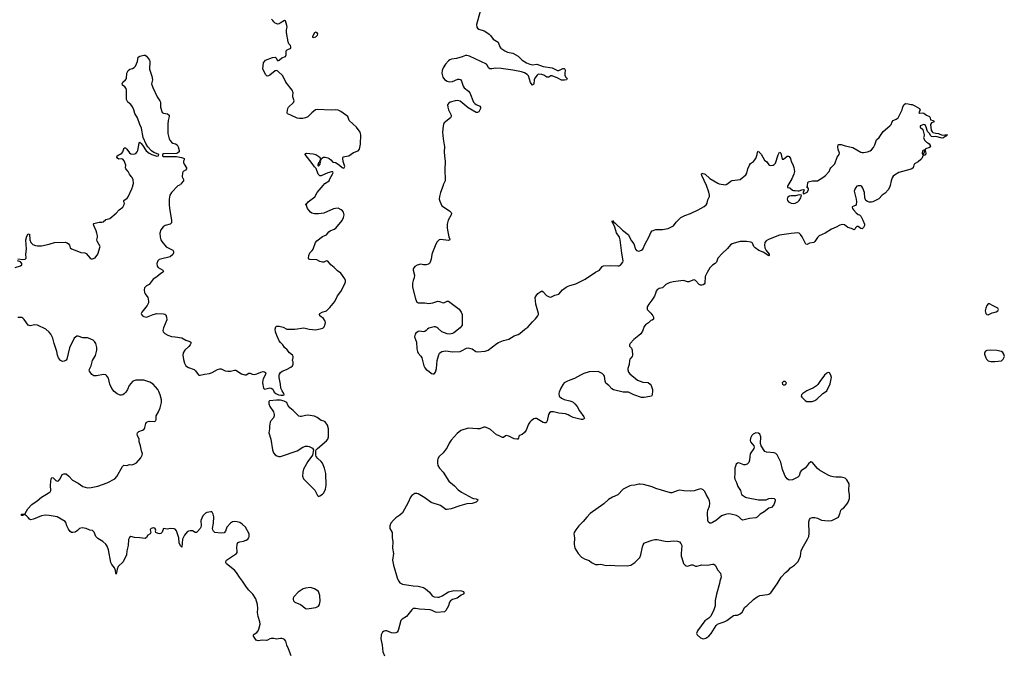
# Model space of a CAD drawing. Header units: inches. Extents: x 2005975 to 2217453, y 644152 to 846769.
# Tile 92 of 162: x 2131620 to 2146615, y 732868 to 742526. Entities that reach past the tile are written whole.
import ezdxf

# ---------------------------------------------------------------- set-up
doc = ezdxf.new("R2010")
doc.units = ezdxf.units.IN
doc.header["$MEASUREMENT"] = 0
for name, color, linetype in [('C1733', 7, 'Continuous'), ('C1734', 7, 'Continuous'), ('C1743', 7, 'Continuous'), ('C1744', 7, 'Continuous')]:
    doc.layers.add(name, color=color, linetype=linetype)

msp = doc.modelspace()

# ---------------------------------------------------------------- linework, layer by layer
at = {"layer": 'C1733', "color": 6, "elevation": 200}
for points in [[(2131590, 738882), (2131669, 738869), (2131702, 738878), (2131719, 738890), (2131713, 738950), (2131721, 739030), (2131712, 739168), (2131730, 739227), (2131750, 739263), (2131770, 739258), (2131776, 739170), (2131788, 739128), (2131820, 739100), (2131863, 739083), (2131890, 739077), (2131950, 739078), (2132070, 739102), (2132150, 739129), (2132310, 739133), (2132343, 739123), (2132364, 739110), (2132378, 739090), (2132386, 739050), (2132410, 739033), (2132490, 739005), (2132550, 738977), (2132610, 738972), (2132630, 738964), (2132691, 738891), (2132710, 738880), (2132730, 738879), (2132770, 738898), (2132811, 738950), (2132843, 739070), (2132801, 739150), (2132797, 739170), (2132807, 739210), (2132807, 739230), (2132793, 739270), (2132786, 739310), (2132747, 739390), (2132746, 739414), (2132750, 739419), (2132830, 739440), (2132870, 739440), (2132890, 739445), (2132930, 739478), (2132990, 739495), (2133090, 739576), (2133134, 739626), (2133190, 739670), (2133212, 739710), (2133214, 739730), (2133207, 739750), (2133207, 739770), (2133257, 739803), (2133274, 739826), (2133330, 739947), (2133343, 739990), (2133345, 740000)], [(2134043, 740000), (2134030, 739992), (2133930, 739892), (2133905, 739850), (2133896, 739790), (2133896, 739710), (2133900, 739650), (2133932, 739470), (2133930, 739430), (2133910, 739410), (2133833, 739387), (2133807, 739370), (2133770, 739322), (2133754, 739270), (2133757, 739210), (2133770, 739170), (2133785, 739145), (2133850, 739066), (2133870, 739052), (2133923, 739030), (2133950, 739011), (2133964, 738990), (2133963, 738970), (2133950, 738947), (2133910, 738910), (2133764, 738876), (2133746, 738870), (2133723, 738850), (2133709, 738810), (2133714, 738770), (2133729, 738749), (2133800, 738710), (2133808, 738690), (2133793, 738670), (2133770, 738658), (2133710, 738607), (2133654, 738570), (2133590, 738492), (2133549, 738471), (2133520, 738440), (2133514, 738406), (2133520, 738370), (2133530, 738346), (2133569, 738290), (2133577, 738270), (2133583, 738230), (2133580, 738210), (2133560, 738170), (2133478, 738070), (2133470, 738050), (2133475, 738030), (2133490, 738012), (2133510, 738000), (2133550, 737993), (2133650, 738031), (2133710, 738045), (2133810, 738043), (2133830, 738038), (2133845, 738025), (2133858, 737990), (2133860, 737950), (2133808, 737828), (2133801, 737790), (2133806, 737770), (2133830, 737742), (2133875, 737715), (2133930, 737697), (2133990, 737694), (2134090, 737675), (2134150, 737643), (2134210, 737623), (2134226, 737610), (2134224, 737590), (2134215, 737570), (2134195, 737545), (2134135, 737490), (2134109, 737450), (2134102, 737410), (2134115, 737345), (2134129, 737289), (2134150, 737250), (2134190, 737223), (2134275, 737195), (2134296, 737176), (2134337, 737117), (2134350, 737109), (2134370, 737110), (2134436, 737124), (2134510, 737132), (2134550, 737148), (2134630, 737194), (2134670, 737206), (2134690, 737204), (2134750, 737173), (2134787, 737167), (2134830, 737170), (2134890, 737185), (2134910, 737183), (2134999, 737130), (2135050, 737113), (2135070, 737115), (2135110, 737137), (2135118, 737138), (2135130, 737138), (2135162, 737122), (2135190, 737117), (2135230, 737126), (2135290, 737154), (2135330, 737162), (2135350, 737160), (2135365, 737150), (2135370, 737130), (2135330, 737052), (2135324, 737030), (2135318, 736990), (2135331, 736910), (2135350, 736895), (2135430, 736916), (2135450, 736911), (2135475, 736895), (2135494, 736850), (2135519, 736830), (2135562, 736810), (2135596, 736804), (2135630, 736805), (2135647, 736810), (2135644, 736830), (2135615, 736870), (2135596, 736910), (2135591, 736969), (2135571, 737070), (2135571, 737109), (2135576, 737124), (2135591, 737149), (2135616, 737170), (2135684, 737196), (2135750, 737227), (2135774, 737250), (2135786, 737274), (2135784, 737310), (2135776, 737330), (2135784, 737376), (2135783, 737390), (2135772, 737410), (2135729, 737449), (2135695, 737495), (2135654, 737530), (2135627, 737570), (2135590, 737606), (2135572, 737632), (2135537, 737710), (2135516, 737770), (2135509, 737811), (2135518, 737842), (2135530, 737852), (2135570, 737853), (2135630, 737837), (2135690, 737809), (2135710, 737807), (2135810, 737809), (2135949, 737829), (2136027, 737807), (2136130, 737801), (2136235, 737825), (2136248, 737832), (2136256, 737844), (2136273, 737887), (2136276, 737910), (2136273, 737930), (2136246, 737970), (2136193, 738013), (2136184, 738030), (2136192, 738048), (2136228, 738070), (2136290, 738090), (2136313, 738107), (2136343, 738137), (2136420, 738230), (2136461, 738319), (2136510, 738382), (2136570, 738498), (2136580, 738530), (2136580, 738550), (2136570, 738578), (2136510, 738663), (2136459, 738699), (2136407, 738750), (2136356, 738790), (2136310, 738847), (2136290, 738849), (2136250, 738832), (2136230, 738828), (2136190, 738838), (2136144, 738864), (2136031, 738871), (2136019, 738890), (2136024, 738930), (2136039, 738970), (2136076, 739010), (2136088, 739030), (2136127, 739130), (2136144, 739156), (2136230, 739223), (2136290, 739246), (2136330, 739290), (2136350, 739306), (2136408, 739332), (2136433, 739350), (2136530, 739464), (2136553, 739510), (2136563, 739550), (2136551, 739590), (2136538, 739610), (2136515, 739630), (2136470, 739651), (2136430, 739650), (2136399, 739641), (2136250, 739577), (2136170, 739565), (2136110, 739568), (2136070, 739578), (2136050, 739592), (2136002, 739650), (2135987, 739693), (2135987, 739707), (2135966, 739710), (2135990, 739712), (2136013, 739750), (2136113, 739827), (2136150, 739890), (2136240, 740000)], [(2138067, 740000), (2138028, 739892), (2138013, 739830), (2138010, 739790), (2138018, 739758), (2138050, 739690), (2138167, 739610), (2138190, 739587), (2138194, 739570), (2138191, 739550), (2138144, 739470), (2138130, 739410), (2138131, 739350), (2138138, 739290), (2138156, 739216), (2138167, 739190), (2138168, 739172), (2138150, 739162), (2138030, 739174), (2138010, 739170), (2137998, 739162), (2137978, 739142), (2137955, 739105), (2137904, 738976), (2137895, 738945), (2137885, 738875), (2137872, 738828), (2137862, 738810), (2137843, 738797), (2137810, 738790), (2137770, 738790), (2137730, 738798), (2137674, 738786), (2137635, 738765), (2137613, 738730), (2137613, 738710), (2137633, 738630), (2137626, 738590), (2137611, 738550), (2137602, 738510), (2137604, 738450), (2137646, 738270), (2137670, 738222), (2137690, 738211), (2137790, 738209), (2137850, 738202), (2137910, 738211), (2137990, 738235), (2138012, 738232), (2138070, 738210), (2138090, 738215), (2138130, 738237), (2138150, 738233), (2138314, 738114), (2138343, 738070), (2138358, 738030), (2138359, 737870), (2138329, 737830), (2138230, 737754), (2138210, 737745), (2138170, 737730), (2138130, 737736), (2138049, 737769), (2137990, 737822), (2137970, 737835), (2137950, 737842), (2137930, 737843), (2137850, 737822), (2137830, 737810), (2137810, 737786), (2137789, 737771), (2137770, 737768), (2137710, 737776), (2137687, 737773), (2137655, 737750), (2137641, 737730), (2137631, 737690), (2137662, 737610), (2137667, 737510), (2137678, 737470), (2137690, 737445), (2137730, 737395), (2137743, 737370), (2137776, 737250), (2137790, 737221), (2137810, 737195), (2137850, 737171), (2137893, 737133), (2137910, 737126), (2137930, 737130), (2137950, 737151), (2137968, 737210), (2137976, 737330), (2137996, 737404), (2138015, 737445), (2138050, 737468), (2138110, 737477), (2138210, 737461), (2138330, 737470), (2138350, 737476), (2138422, 737518), (2138450, 737525), (2138508, 737510), (2138568, 737468), (2138590, 737461), (2138710, 737473), (2138755, 737490), (2138885, 737590), (2138910, 737604), (2138990, 737635), (2139070, 737658), (2139150, 737706), (2139210, 737727), (2139236, 737744), (2139312, 737810), (2139359, 737841), (2139430, 737923), (2139475, 737965), (2139511, 738010), (2139519, 738030), (2139522, 738050), (2139481, 738190), (2139472, 738290), (2139483, 738317), (2139510, 738350), (2139569, 738391), (2139590, 738379), (2139641, 738321), (2139681, 738301), (2139710, 738298), (2139770, 738327), (2139830, 738341), (2139886, 738410), (2139943, 738450), (2139975, 738465), (2140000, 738472)], [(2131550, 738750), (2131630, 738774), (2131651, 738789), (2131653, 738810), (2131634, 738834), (2131588, 738848)], [(2135752, 732830), (2135714, 732934), (2135686, 732990), (2135671, 733051), (2135650, 733080), (2135630, 733091), (2135610, 733095), (2135590, 733096), (2135530, 733084), (2135490, 733093), (2135450, 733096), (2135430, 733091), (2135393, 733067), (2135377, 733063), (2135310, 733070), (2135250, 733059), (2135223, 733070), (2135182, 733130), (2135182, 733150), (2135190, 733160), (2135230, 733187), (2135253, 733210), (2135264, 733236), (2135281, 733310), (2135278, 733350), (2135250, 733430), (2135242, 733490), (2135245, 733550), (2135239, 733610), (2135216, 733696), (2135172, 733770), (2135111, 733830), (2135074, 733874), (2135011, 733970), (2134965, 734030), (2134922, 734102), (2134893, 734133), (2134770, 734230), (2134758, 734250), (2134758, 734270), (2134770, 734290), (2134919, 734390), (2134930, 734406), (2134932, 734430), (2134926, 734470), (2134932, 734530), (2134944, 734556), (2134971, 734569), (2135030, 734579), (2135069, 734591), (2135095, 734610), (2135110, 734630), (2135116, 734650), (2135113, 734690), (2135058, 734790), (2135010, 734839), (2134970, 734860), (2134930, 734874), (2134890, 734876), (2134859, 734870), (2134828, 734852), (2134776, 734790), (2134752, 734728), (2134734, 734706), (2134690, 734698), (2134590, 734712), (2134570, 734730), (2134560, 734750), (2134558, 734770), (2134570, 734850), (2134574, 734950), (2134568, 734988), (2134550, 735021), (2134544, 735024), (2134530, 735027), (2134470, 735012), (2134450, 735003), (2134435, 734990), (2134410, 734961), (2134392, 734930), (2134378, 734890), (2134382, 734810), (2134377, 734790), (2134368, 734770), (2134330, 734724), (2134310, 734709), (2134291, 734709), (2134250, 734734), (2134215, 734735), (2134190, 734729), (2134170, 734718), (2134129, 734670), (2134097, 734610), (2134090, 734488), (2134070, 734508), (2134047, 734550), (2134044, 734630), (2134010, 734737), (2133990, 734759), (2133970, 734767), (2133911, 734769), (2133870, 734761), (2133812, 734768), (2133790, 734715), (2133770, 734695), (2133750, 734689), (2133730, 734693), (2133695, 734710), (2133689, 734730), (2133693, 734747), (2133690, 734758), (2133676, 734776), (2133650, 734779), (2133622, 734770), (2133610, 734758), (2133605, 734750), (2133618, 734710), (2133605, 734690), (2133573, 734667), (2133550, 734635), (2133530, 734619), (2133449, 734629), (2133370, 734633), (2133310, 734647), (2133290, 734635), (2133275, 734605), (2133274, 734510), (2133251, 734430), (2133245, 734370), (2133197, 734263), (2133121, 734190), (2133102, 734150), (2133090, 734075), (2133084, 734090), (2133079, 734130), (2133062, 734170), (2133022, 734222), (2133006, 734250), (2132970, 734444), (2132950, 734502), (2132930, 734530), (2132887, 734570), (2132861, 734590), (2132810, 734616), (2132792, 734632), (2132777, 734650), (2132754, 734714), (2132730, 734741), (2132690, 734745), (2132630, 734771), (2132570, 734781), (2132530, 734768), (2132499, 734741), (2132463, 734717), (2132428, 734708), (2132410, 734712), (2132387, 734727), (2132361, 734761), (2132336, 734810), (2132321, 734861), (2132310, 734879), (2132190, 734949), (2132070, 734970), (2132007, 734973), (2131950, 734961), (2131830, 734911), (2131785, 734905), (2131771, 734911), (2131750, 734938), (2131721, 734961), (2131710, 734975), (2131698, 734978), (2131690, 734986), (2131678, 734982), (2131674, 734970), (2131646, 734970), (2131646, 734990), (2131690, 734991), (2131701, 734999), (2131742, 735070), (2131803, 735137), (2131888, 735192), (2131954, 735250), (2132053, 735307), (2132084, 735330), (2132094, 735350), (2132088, 735428), (2132094, 735486), (2132101, 735530), (2132110, 735547), (2132130, 735545), (2132170, 735503), (2132190, 735494), (2132210, 735499), (2132236, 735530), (2132268, 735592), (2132290, 735605), (2132314, 735606), (2132330, 735602), (2132370, 735570), (2132426, 735506), (2132510, 735462), (2132582, 735410), (2132652, 735390), (2132710, 735393), (2132810, 735416), (2132950, 735469), (2133070, 735528), (2133097, 735563), (2133183, 735717), (2133204, 735736), (2133250, 735730), (2133290, 735746), (2133330, 735742), (2133358, 735750), (2133397, 735770), (2133464, 735850), (2133485, 735890), (2133489, 735910), (2133473, 735953), (2133459, 736030), (2133439, 736090), (2133437, 736130), (2133413, 736190), (2133409, 736210), (2133413, 736230), (2133434, 736250), (2133491, 736269), (2133515, 736285), (2133527, 736310), (2133542, 736370), (2133550, 736387), (2133562, 736398), (2133590, 736408), (2133670, 736399), (2133692, 736410), (2133698, 736430), (2133699, 736490), (2133732, 736548), (2133758, 736610), (2133779, 736690), (2133779, 736730), (2133761, 736810), (2133741, 736861), (2133724, 736890), (2133690, 736932), (2133650, 736970), (2133601, 737001), (2133511, 737031), (2133490, 737033), (2133390, 737031), (2133358, 737022), (2133336, 737010), (2133286, 736950), (2133260, 736890), (2133236, 736850), (2133210, 736822), (2133190, 736810), (2133170, 736804), (2133150, 736805), (2133105, 736825), (2133058, 736858), (2133023, 736903), (2132992, 736970), (2132970, 737063), (2132943, 737103), (2132930, 737113), (2132898, 737118), (2132790, 737097), (2132750, 737096), (2132719, 737119), (2132682, 737170), (2132679, 737190), (2132706, 737250), (2132731, 737329), (2132774, 737406), (2132797, 737490), (2132795, 737530), (2132777, 737590), (2132760, 737620), (2132740, 737640), (2132670, 737672), (2132650, 737677), (2132579, 737679), (2132510, 737703), (2132490, 737700), (2132470, 737687), (2132450, 737669), (2132376, 737524), (2132339, 737350), (2132326, 737334), (2132299, 737321), (2132270, 737316), (2132259, 737319), (2132241, 737330), (2132209, 737370), (2132197, 737410), (2132187, 737470), (2132143, 737590), (2132124, 737670), (2132095, 737730), (2132070, 737764), (2132018, 737810), (2131890, 737871), (2131850, 737875), (2131781, 737861), (2131750, 737870), (2131690, 737956), (2131670, 737975), (2131650, 737984), (2131590, 737986)], [(2140000, 737030), (2139950, 737012), (2139914, 736990), (2139896, 736970), (2139862, 736910), (2139834, 736850), (2139829, 736830), (2139837, 736790), (2139870, 736755), (2139910, 736737), (2140000, 736715)], [(2140000, 736487), (2139970, 736503), (2139930, 736516), (2139830, 736527), (2139750, 736549), (2139710, 736549), (2139686, 736534), (2139673, 736510), (2139655, 736410), (2139637, 736383), (2139630, 736379), (2139610, 736379), (2139590, 736387), (2139490, 736446), (2139470, 736448), (2139450, 736440), (2139408, 736412), (2139388, 736392), (2139370, 736362), (2139331, 736269), (2139306, 736234), (2139270, 736205), (2139230, 736190), (2139222, 736178), (2139215, 736145), (2139206, 736134), (2139190, 736131), (2139150, 736137), (2139070, 736177), (2139033, 736187), (2139018, 736182), (2138990, 736159), (2138970, 736157), (2138910, 736190), (2138880, 736200), (2138790, 736278), (2138750, 736301), (2138710, 736316), (2138690, 736314), (2138629, 736291), (2138590, 736290), (2138450, 736298), (2138338, 736262), (2138281, 736219), (2138190, 736116), (2138160, 736070), (2138130, 736006), (2138070, 735925), (2138010, 735868), (2137990, 735832), (2137984, 735810), (2137983, 735770), (2137988, 735730), (2138012, 735690), (2138069, 735629), (2138157, 735490), (2138240, 735420), (2138298, 735358), (2138350, 735322), (2138514, 735234), (2138530, 735226), (2138570, 735223), (2138590, 735215), (2138598, 735210), (2138594, 735190), (2138570, 735172), (2138511, 735150), (2138430, 735146), (2138322, 735118), (2138189, 735071), (2138130, 735059), (2138110, 735061), (2138030, 735121), (2137888, 735168), (2137790, 735238), (2137690, 735301), (2137670, 735306), (2137636, 735304), (2137590, 735275), (2137572, 735250), (2137535, 735165), (2137449, 735011), (2137408, 734972), (2137348, 734932), (2137310, 734896), (2137273, 734850), (2137255, 734810), (2137257, 734770), (2137291, 734710), (2137292, 734630), (2137300, 734570), (2137296, 734470), (2137310, 734390), (2137299, 734290), (2137310, 734211), (2137370, 734018), (2137390, 733974), (2137410, 733944), (2137450, 733924), (2137610, 733896), (2137690, 733889), (2137770, 733871), (2137801, 733850), (2137859, 733799), (2137903, 733743), (2137930, 733728), (2137990, 733723), (2138010, 733726), (2138054, 733746), (2138150, 733803), (2138230, 733825), (2138350, 733818), (2138371, 733810), (2138391, 733790), (2138374, 733770), (2138344, 733756), (2138282, 733710), (2138210, 733686), (2138182, 733670), (2138167, 733650), (2138152, 733590), (2138110, 733520), (2138090, 733501), (2137970, 733489), (2137950, 733493), (2137899, 733519), (2137869, 733529), (2137710, 733542), (2137647, 733553), (2137610, 733549), (2137590, 733532), (2137511, 733429), (2137447, 733390), (2137426, 733370), (2137385, 733215), (2137370, 733190), (2137350, 733179), (2137310, 733177), (2137282, 733182), (2137210, 733210), (2137190, 733212), (2137170, 733208), (2137143, 733190), (2137126, 733150), (2137120, 733090), (2137141, 732990), (2137149, 732890), (2137174, 732830)]]:
    msp.add_lwpolyline(points, dxfattribs=at)
for points in [[(2135530, 736728), (2135425, 736715), (2135416, 736704), (2135414, 736670), (2135430, 736630), (2135484, 736550), (2135496, 736510), (2135496, 736490), (2135483, 736457), (2135442, 736410), (2135433, 736390), (2135424, 736330), (2135424, 736290), (2135413, 736230), (2135442, 736130), (2135469, 735970), (2135486, 735926), (2135510, 735895), (2135537, 735877), (2135567, 735867), (2135590, 735867), (2135846, 735954), (2135930, 736008), (2135970, 736024), (2136006, 736026), (2136030, 736021), (2136077, 735997), (2136092, 735970), (2136081, 735890), (2136008, 735792), (2135944, 735676), (2135930, 735630), (2135929, 735570), (2135943, 735530), (2135958, 735510), (2136113, 735353), (2136153, 735273), (2136170, 735259), (2136190, 735267), (2136230, 735295), (2136250, 735315), (2136275, 735370), (2136285, 735430), (2136280, 735610), (2136262, 735690), (2136230, 735764), (2136210, 735792), (2136159, 735839), (2136133, 735870), (2136128, 735890), (2136128, 735950), (2136135, 735970), (2136154, 735990), (2136290, 736108), (2136310, 736131), (2136321, 736170), (2136321, 736290), (2136305, 736345), (2136270, 736396), (2136250, 736406), (2136210, 736415), (2136150, 736462), (2136110, 736481), (2136010, 736497), (2135970, 736494), (2135910, 736477), (2135890, 736476), (2135870, 736483), (2135786, 736570), (2135732, 736612), (2135704, 736650), (2135690, 736690), (2135646, 736710), (2135590, 736725)], [(2136050, 733872), (2135970, 733862), (2135938, 733850), (2135890, 733822), (2135861, 733799), (2135794, 733730), (2135785, 733710), (2135782, 733690), (2135789, 733669), (2135810, 733650), (2135898, 733610), (2135930, 733589), (2135971, 733551), (2135990, 733544), (2136030, 733549), (2136130, 733567), (2136170, 733587), (2136188, 733612), (2136197, 733663), (2136189, 733750), (2136169, 733809), (2136150, 733827), (2136110, 733850)]]:
    msp.add_lwpolyline(points, close=True, dxfattribs=at)
at = {"layer": 'C1734', "color": 6, "elevation": 200}
for points in [[(2138634, 742650), (2138577, 742450), (2138581, 742410), (2138590, 742394), (2138610, 742381), (2138694, 742354), (2138733, 742333), (2138770, 742305), (2138790, 742285), (2138830, 742230), (2138904, 742184), (2138913, 742170), (2138930, 742110), (2138949, 742090), (2139006, 742050), (2139050, 742031), (2139130, 742016), (2139211, 741971), (2139270, 741907), (2139340, 741870), (2139391, 741849), (2139430, 741840), (2139493, 741847), (2139594, 741814), (2139730, 741792), (2139810, 741753), (2139830, 741753), (2139890, 741782), (2139910, 741784), (2139924, 741770), (2139928, 741750), (2139920, 741710), (2139922, 741682), (2139934, 741654), (2139955, 741630), (2139948, 741610), (2139916, 741604), (2139870, 741603), (2139815, 741635), (2139730, 741670), (2139710, 741669), (2139678, 741650), (2139650, 741648), (2139602, 741682), (2139570, 741691), (2139526, 741694), (2139510, 741690), (2139499, 741681), (2139464, 741636), (2139453, 741610), (2139448, 741550), (2139443, 741537), (2139430, 741528), (2139410, 741551), (2139401, 741570), (2139367, 741670), (2139349, 741690), (2139310, 741715), (2139264, 741730), (2139130, 741755), (2138950, 741782), (2138870, 741788), (2138810, 741779), (2138779, 741779), (2138761, 741790), (2138744, 741830), (2138727, 741850), (2138470, 741971), (2138430, 741982), (2138410, 741980), (2138360, 741960), (2138270, 741934), (2138196, 741924), (2138170, 741915), (2138150, 741901), (2138103, 741850), (2138068, 741790), (2138054, 741750), (2138051, 741710), (2138065, 741650), (2138090, 741613), (2138129, 741589), (2138170, 741577), (2138210, 741583), (2138290, 741617), (2138310, 741619), (2138332, 741612), (2138349, 741589), (2138371, 741510), (2138390, 741487), (2138454, 741434), (2138473, 741410), (2138531, 741271), (2138550, 741249), (2138570, 741233), (2138625, 741210), (2138638, 741190), (2138639, 741170), (2138610, 741123), (2138590, 741110), (2138570, 741111), (2138450, 741184), (2138330, 741283), (2138294, 741294), (2138250, 741290), (2138176, 741270), (2138148, 741250), (2138137, 741230), (2138138, 741190), (2138148, 741150), (2138192, 741068), (2138190, 741050), (2138178, 741030), (2138086, 740954), (2138073, 740930), (2138068, 740910), (2138061, 740810), (2138069, 740710), (2138091, 740590), (2138083, 740510), (2138087, 740447), (2138099, 740370), (2138093, 740230), (2138101, 740090), (2138098, 740070), (2138070, 740010), (2138067, 740000)], [(2136240, 740000), (2136265, 740030), (2136332, 740068), (2136342, 740098), (2136385, 740170), (2136394, 740194), (2136388, 740208), (2136370, 740209), (2136310, 740190), (2136210, 740144), (2136190, 740144), (2136165, 740170), (2136136, 740256), (2136110, 740283), (2136076, 740336), (2135967, 740470), (2135974, 740486), (2135990, 740492), (2136090, 740482), (2136110, 740476), (2136128, 740470), (2136191, 740430), (2136202, 740402), (2136210, 740394), (2136223, 740417), (2136248, 740430), (2136270, 740430), (2136310, 740419), (2136332, 740410), (2136360, 740390), (2136390, 740354), (2136430, 740348), (2136455, 740335), (2136490, 740310), (2136530, 740271), (2136550, 740263), (2136562, 740270), (2136569, 740290), (2136546, 740366), (2136542, 740410), (2136546, 740434), (2136570, 740443), (2136631, 740449), (2136701, 740499), (2136774, 740526), (2136795, 740550), (2136810, 740630), (2136814, 740770), (2136811, 740790), (2136803, 740810), (2136747, 740890), (2136635, 740990), (2136616, 741050), (2136510, 741126), (2136470, 741145), (2136429, 741151), (2136370, 741148), (2136150, 741157), (2136127, 741150), (2136070, 741108), (2136010, 741045), (2135972, 741028), (2135930, 741020), (2135879, 741019), (2135845, 741025), (2135750, 741071), (2135699, 741090), (2135695, 741110), (2135704, 741170), (2135711, 741190), (2135790, 741262), (2135802, 741290), (2135781, 741350), (2135777, 741370), (2135784, 741410), (2135770, 741450), (2135673, 741573), (2135625, 741670), (2135550, 741743), (2135530, 741752), (2135510, 741744), (2135430, 741680), (2135410, 741668), (2135390, 741667), (2135370, 741686), (2135332, 741750), (2135324, 741776), (2135335, 741870), (2135364, 741910), (2135470, 741950), (2135510, 741955), (2135524, 741944), (2135540, 741910), (2135550, 741899), (2135570, 741910), (2135610, 741945), (2135670, 741967), (2135679, 741990), (2135679, 742050), (2135694, 742066), (2135747, 742090), (2135751, 742111), (2135743, 742130), (2135718, 742158), (2135707, 742187), (2135682, 742330), (2135683, 742370), (2135691, 742410), (2135690, 742438), (2135670, 742509), (2135650, 742512), (2135589, 742471), (2135570, 742462), (2135550, 742460), (2135510, 742474), (2135491, 742491), (2135475, 742515), (2135452, 742532)], [(2133345, 740000), (2133351, 740031), (2133350, 740090), (2133330, 740127), (2133317, 740137), (2133292, 740170), (2133273, 740213), (2133238, 740250), (2133231, 740270), (2133237, 740310), (2133210, 740373), (2133190, 740401), (2133170, 740405), (2133130, 740402), (2133110, 740413), (2133101, 740430), (2133104, 740450), (2133130, 740468), (2133150, 740474), (2133177, 740490), (2133192, 740510), (2133210, 740571), (2133230, 740571), (2133250, 740550), (2133290, 740495), (2133310, 740479), (2133350, 740475), (2133390, 740488), (2133410, 740511), (2133418, 740530), (2133437, 740643), (2133450, 740657), (2133470, 740640), (2133490, 740614), (2133547, 740527), (2133590, 740490), (2133630, 740470), (2133710, 740447), (2133736, 740450), (2133741, 740470), (2133730, 740478), (2133661, 740501), (2133625, 740525), (2133570, 740590), (2133547, 740627), (2133502, 740730), (2133473, 740870), (2133448, 740930), (2133416, 741030), (2133374, 741094), (2133358, 741150), (2133336, 741196), (2133311, 741231), (2133267, 741270), (2133247, 741307), (2133244, 741450), (2133239, 741479), (2133222, 741502), (2133187, 741530), (2133180, 741550), (2133190, 741575), (2133230, 741610), (2133244, 741630), (2133252, 741710), (2133270, 741750), (2133298, 741770), (2133337, 741783), (2133362, 741798), (2133382, 741818), (2133413, 741887), (2133426, 741954), (2133449, 741971), (2133510, 741987), (2133530, 741985), (2133553, 741970), (2133597, 741910), (2133603, 741890), (2133599, 741770), (2133630, 741667), (2133640, 741610), (2133625, 741550), (2133645, 741490), (2133715, 741350), (2133755, 741290), (2133763, 741270), (2133764, 741190), (2133785, 741125), (2133792, 741112), (2133810, 741099), (2133871, 741090), (2133897, 741070), (2133896, 741050), (2133880, 740990), (2133874, 740934), (2133878, 740890), (2133878, 740790), (2133896, 740710), (2133907, 740687), (2133930, 740658), (2133950, 740646), (2133994, 740634), (2134018, 740618), (2134035, 740590), (2134046, 740530), (2134047, 740510), (2134030, 740495), (2134012, 740488), (2133810, 740480), (2133793, 740470), (2133793, 740450), (2133810, 740440), (2134010, 740439), (2134085, 740425), (2134115, 740415), (2134123, 740410), (2134124, 740390), (2134114, 740370), (2134113, 740350), (2134123, 740323), (2134162, 740270), (2134162, 740250), (2134147, 740233), (2134107, 740213), (2134097, 740190), (2134092, 740130), (2134112, 740090), (2134114, 740070), (2134079, 740030), (2134070, 740009), (2134050, 740005), (2134043, 740000)]]:
    msp.add_lwpolyline(points, dxfattribs=at)
for points in [[(2136130, 742336), (2136110, 742327), (2136078, 742270), (2136080, 742260), (2136090, 742253), (2136130, 742266), (2136156, 742290), (2136158, 742310), (2136150, 742325)], [(2136190, 740386), (2136183, 740357), (2136170, 740342), (2136159, 740310), (2136161, 740301), (2136170, 740291), (2136190, 740318), (2136206, 740370), (2136202, 740382)]]:
    msp.add_lwpolyline(points, close=True, dxfattribs=at)
at = {"layer": 'C1743', "color": 6, "elevation": 200}
for points in [[(2144874, 740000), (2144867, 739970), (2144847, 739930), (2144798, 739882), (2144755, 739850), (2144703, 739797), (2144610, 739750), (2144590, 739743), (2144555, 739745), (2144530, 739754), (2144508, 739770), (2144491, 739810), (2144487, 739890), (2144460, 739960), (2144444, 739984), (2144430, 739993), (2144390, 739994), (2144370, 739986), (2144352, 739970), (2144337, 739943), (2144330, 739910), (2144358, 739790), (2144362, 739750), (2144359, 739710), (2144346, 739694), (2144310, 739679), (2144299, 739670), (2144305, 739650), (2144318, 739630), (2144360, 739580), (2144390, 739558), (2144410, 739551), (2144430, 739531), (2144462, 739470), (2144485, 739410), (2144487, 739390), (2144470, 739358), (2144450, 739338), (2144430, 739342), (2144390, 739373), (2144370, 739374), (2144350, 739355), (2144343, 739337), (2144330, 739324), (2144285, 739345), (2144230, 739360), (2144179, 739399), (2144150, 739403), (2144110, 739396), (2144055, 739365), (2143985, 739335), (2143888, 739270), (2143797, 739230), (2143772, 739208), (2143730, 739144), (2143713, 739130), (2143650, 739120), (2143610, 739100), (2143590, 739103), (2143538, 739218), (2143513, 739253), (2143490, 739270), (2143470, 739275), (2143370, 739269), (2143190, 739241), (2143024, 739176), (2142987, 739153), (2142970, 739130), (2142962, 739090), (2142970, 739050), (2142987, 739007), (2143034, 738950), (2143036, 738930), (2143030, 738925), (2142940, 738980), (2142878, 739010), (2142820, 739050), (2142798, 739070), (2142779, 739119), (2142770, 739130), (2142755, 739135), (2142690, 739146), (2142590, 739144), (2142498, 739122), (2142470, 739111), (2142446, 739094), (2142401, 739039), (2142317, 738963), (2142254, 738890), (2142231, 738830), (2142211, 738810), (2142170, 738785), (2142130, 738742), (2142087, 738673), (2142059, 738610), (2142053, 738510), (2142045, 738495), (2142030, 738483), (2142010, 738477), (2141990, 738478), (2141970, 738491), (2141912, 738552), (2141890, 738560), (2141870, 738556), (2141810, 738530), (2141790, 738530), (2141728, 738548), (2141690, 738547), (2141650, 738538), (2141570, 738531), (2141510, 738516), (2141462, 738490), (2141410, 738440), (2141360, 738430), (2141326, 738410), (2141312, 738390), (2141303, 738350), (2141287, 738310), (2141247, 738250), (2141199, 738190), (2141178, 738150), (2141174, 738130), (2141178, 738110), (2141190, 738093), (2141230, 738055), (2141264, 738010), (2141272, 737990), (2141270, 737962), (2141250, 737946), (2141230, 737940), (2141197, 737903), (2141150, 737876), (2141130, 737847), (2141104, 737776), (2141080, 737740), (2141050, 737710), (2140972, 737650), (2140918, 737590), (2140909, 737570), (2140908, 737550), (2140938, 737518), (2140949, 737490), (2140952, 737410), (2140947, 737390), (2140914, 737350), (2140908, 737332), (2140901, 737270), (2140881, 737210), (2140879, 737190), (2140893, 737153), (2140910, 737130), (2141030, 737032), (2141110, 737002), (2141190, 736994), (2141222, 736970), (2141238, 736950), (2141256, 736890), (2141258, 736870), (2141250, 736810), (2141241, 736790), (2141218, 736782), (2141130, 736766), (2141090, 736768), (2140970, 736808), (2140890, 736850), (2140810, 736850), (2140664, 736884), (2140638, 736898), (2140590, 736950), (2140544, 736984), (2140534, 737014), (2140527, 737090), (2140517, 737110), (2140490, 737135), (2140430, 737164), (2140290, 737157), (2140210, 737134), (2140161, 737110), (2140070, 737055), (2140000, 737030)], [(2140000, 738472), (2140090, 738499), (2140231, 738569), (2140390, 738677), (2140450, 738710), (2140490, 738764), (2140510, 738772), (2140610, 738778), (2140730, 738774), (2140750, 738776), (2140770, 738785), (2140806, 738830), (2140812, 738850), (2140788, 738968), (2140764, 739170), (2140752, 739212), (2140710, 739276), (2140681, 739361), (2140657, 739417), (2140648, 739430), (2140643, 739457), (2140650, 739467), (2140665, 739445), (2140690, 739426), (2140799, 739319), (2140884, 739250), (2140937, 739157), (2140970, 739108), (2140997, 739030), (2141015, 739010), (2141050, 739000), (2141088, 739012), (2141112, 739030), (2141143, 739110), (2141203, 739210), (2141230, 739282), (2141252, 739308), (2141310, 739326), (2141410, 739328), (2141497, 739343), (2141575, 739385), (2141619, 739441), (2141689, 739511), (2141750, 739542), (2141836, 739570), (2141953, 739627), (2142043, 739677), (2142074, 739706), (2142090, 739730), (2142099, 739781), (2142124, 739830), (2142124, 739850), (2142115, 739895), (2142079, 739999), (2142078, 740000)], [(2143318, 740000), (2143312, 739990), (2143314, 739970), (2143350, 739961), (2143390, 739926), (2143403, 739923), (2143430, 739924), (2143470, 739915), (2143490, 739915), (2143530, 739933), (2143557, 739937), (2143565, 739930), (2143551, 739890), (2143553, 739873), (2143570, 739875), (2143610, 739897), (2143632, 739930), (2143632, 739952), (2143609, 739969), (2143617, 739983), (2143618, 740000)], [(2140000, 736715), (2140028, 736708), (2140050, 736695), (2140073, 736673), (2140109, 736630), (2140144, 736564), (2140212, 736470), (2140220, 736450), (2140205, 736435), (2140190, 736432), (2140170, 736434), (2140050, 736460), (2140000, 736487)]]:
    msp.add_lwpolyline(points, dxfattribs=at)
at = {"layer": 'C1743', "color": 6}
for points, elevation in [([(2143490, 739855), (2143437, 739843), (2143370, 739840), (2143345, 739835), (2143320, 739820), (2143313, 739810), (2143308, 739790), (2143313, 739770), (2143328, 739750), (2143370, 739730), (2143410, 739726), (2143430, 739729), (2143470, 739749), (2143491, 739770), (2143515, 739810), (2143526, 739850)], 200), ([(2146390, 738197), (2146370, 738195), (2146346, 738170), (2146332, 738130), (2146325, 738090), (2146326, 738070), (2146334, 738050), (2146350, 738034), (2146370, 738029), (2146430, 738059), (2146490, 738073), (2146514, 738086), (2146526, 738110), (2146516, 738130), (2146444, 738164)], 300), ([(2146409, 737491), (2146350, 737483), (2146329, 737471), (2146320, 737460), (2146315, 737450), (2146315, 737430), (2146332, 737370), (2146344, 737350), (2146370, 737327), (2146410, 737315), (2146470, 737315), (2146570, 737328), (2146599, 737350), (2146615, 737390), (2146609, 737430), (2146593, 737453), (2146570, 737469), (2146503, 737483)], 300), ([(2143930, 737148), (2143910, 737140), (2143875, 737110), (2143803, 737010), (2143776, 736964), (2143756, 736944), (2143708, 736912), (2143609, 736871), (2143547, 736830), (2143527, 736810), (2143519, 736790), (2143531, 736770), (2143581, 736721), (2143608, 736708), (2143625, 736705), (2143690, 736708), (2143730, 736720), (2143760, 736740), (2143850, 736827), (2143889, 736851), (2143910, 736871), (2143963, 736977), (2143980, 737050), (2143981, 737070), (2143972, 737110), (2143950, 737144)], 300), ([(2143276, 737010), (2143250, 737010), (2143233, 736990), (2143236, 736970), (2143250, 736961), (2143270, 736961), (2143289, 736970), (2143295, 736990)], 300), ([(2142830, 736228), (2142790, 736208), (2142770, 736188), (2142747, 736147), (2142744, 736110), (2142751, 736091), (2142799, 736030), (2142804, 736010), (2142798, 735990), (2142745, 735910), (2142737, 735870), (2142736, 735810), (2142724, 735776), (2142700, 735750), (2142670, 735739), (2142650, 735741), (2142570, 735770), (2142550, 735765), (2142532, 735750), (2142510, 735690), (2142510, 735610), (2142504, 735550), (2142510, 735520), (2142537, 735470), (2142558, 735410), (2142599, 735350), (2142610, 735291), (2142671, 735250), (2142690, 735242), (2142870, 735208), (2142990, 735208), (2143030, 735230), (2143070, 735235), (2143108, 735228), (2143123, 735210), (2143127, 735190), (2143105, 735130), (2143071, 735090), (2143030, 735080), (2142958, 735022), (2142895, 734990), (2142850, 734942), (2142830, 734934), (2142736, 734924), (2142630, 734900), (2142610, 734907), (2142570, 734950), (2142536, 734970), (2142450, 734990), (2142410, 734993), (2142370, 734984), (2142310, 734962), (2142230, 734899), (2142170, 734862), (2142150, 734853), (2142130, 734852), (2142110, 734867), (2142102, 734890), (2142092, 735010), (2142099, 735050), (2142126, 735110), (2142130, 735150), (2142125, 735190), (2142110, 735230), (2142073, 735290), (2142054, 735334), (2142030, 735362), (2142010, 735371), (2141990, 735373), (2141950, 735366), (2141890, 735346), (2141830, 735341), (2141735, 735345), (2141667, 735353), (2141633, 735347), (2141550, 735316), (2141530, 735314), (2141310, 735380), (2141250, 735408), (2141120, 735440), (2141070, 735446), (2141050, 735445), (2140990, 735429), (2140930, 735428), (2140910, 735421), (2140812, 735368), (2140730, 735284), (2140650, 735247), (2140589, 735210), (2140516, 735144), (2140310, 734999), (2140255, 734945), (2140202, 734878), (2140133, 734810), (2140087, 734750), (2140064, 734710), (2140060, 734690), (2140067, 734627), (2140062, 734530), (2140075, 734470), (2140123, 734390), (2140176, 734336), (2140230, 734301), (2140290, 734285), (2140330, 734252), (2140390, 734224), (2140430, 734220), (2140470, 734227), (2140550, 734205), (2140610, 734210), (2140684, 734204), (2140870, 734201), (2140928, 734212), (2140988, 734252), (2141063, 734330), (2141081, 734370), (2141103, 734490), (2141116, 734524), (2141130, 734545), (2141150, 734558), (2141250, 734591), (2141290, 734601), (2141330, 734605), (2141450, 734575), (2141490, 734573), (2141570, 734582), (2141637, 734577), (2141670, 734566), (2141690, 734543), (2141701, 734510), (2141693, 734390), (2141695, 734350), (2141701, 734321), (2141730, 734235), (2141752, 734212), (2141770, 734201), (2141790, 734198), (2141850, 734215), (2141870, 734215), (2141910, 734196), (2141930, 734194), (2142010, 734219), (2142093, 734213), (2142170, 734229), (2142190, 734225), (2142210, 734210), (2142254, 734134), (2142290, 734090), (2142301, 734030), (2142280, 733970), (2142278, 733930), (2142229, 733770), (2142211, 733671), (2142210, 733590), (2142190, 733530), (2142147, 733433), (2142116, 733404), (2142055, 733365), (2141943, 733210), (2141928, 733170), (2141935, 733150), (2141990, 733102), (2142030, 733090), (2142070, 733100), (2142116, 733130), (2142152, 733170), (2142227, 733290), (2142249, 733311), (2142270, 733324), (2142350, 733350), (2142390, 733370), (2142490, 733444), (2142510, 733450), (2142550, 733452), (2142591, 733469), (2142623, 733497), (2142661, 733570), (2142692, 733590), (2142796, 733690), (2142852, 733730), (2142890, 733748), (2143010, 733766), (2143030, 733772), (2143060, 733790), (2143153, 733927), (2143216, 734030), (2143280, 734100), (2143326, 734134), (2143360, 734170), (2143418, 734210), (2143475, 734265), (2143510, 734347), (2143521, 734430), (2143534, 734466), (2143619, 734610), (2143637, 734650), (2143644, 734696), (2143637, 734870), (2143646, 734910), (2143662, 734930), (2143690, 734940), (2143730, 734939), (2143770, 734930), (2143830, 734899), (2143930, 734886), (2143990, 734893), (2144090, 734944), (2144117, 735010), (2144125, 735050), (2144145, 735070), (2144173, 735087), (2144218, 735142), (2144235, 735170), (2144255, 735230), (2144256, 735284), (2144247, 735350), (2144250, 735450), (2144217, 735510), (2144199, 735530), (2144190, 735537), (2144130, 735552), (2144050, 735554), (2144010, 735560), (2143968, 735568), (2143930, 735583), (2143798, 735658), (2143770, 735683), (2143690, 735781), (2143670, 735785), (2143630, 735757), (2143585, 735695), (2143520, 735650), (2143508, 735630), (2143489, 735571), (2143469, 735551), (2143389, 735511), (2143350, 735506), (2143330, 735514), (2143309, 735530), (2143278, 735570), (2143238, 735670), (2143210, 735783), (2143153, 735893), (2143133, 735913), (2143110, 735923), (2142992, 735932), (2142970, 735945), (2142911, 736031), (2142904, 736064), (2142905, 736170), (2142893, 736210), (2142870, 736225)], 300)]:
    msp.add_lwpolyline(points, close=True, dxfattribs=dict(at, elevation=elevation))
at = {"layer": 'C1744', "color": 6, "elevation": 200}
for points in [[(2143618, 740000), (2143622, 740038), (2143627, 740053), (2143692, 740072), (2143770, 740070), (2143850, 740118), (2143890, 740150), (2143939, 740201), (2143948, 740212), (2143961, 740250), (2143975, 740270), (2144033, 740327), (2144070, 740430), (2144102, 740470), (2144104, 740490), (2144085, 740545), (2144077, 740590), (2144083, 740617), (2144096, 740624), (2144130, 740621), (2144190, 740602), (2144310, 740577), (2144430, 740507), (2144450, 740500), (2144470, 740499), (2144529, 740510), (2144570, 740529), (2144590, 740544), (2144620, 740580), (2144641, 740619), (2144670, 740693), (2144708, 740732), (2144770, 740823), (2144873, 740907), (2144890, 740930), (2144909, 740971), (2144924, 740990), (2144970, 741010), (2144996, 741030), (2145057, 741150), (2145070, 741199), (2145090, 741233), (2145110, 741247), (2145150, 741243), (2145191, 741231), (2145210, 741231), (2145250, 741215), (2145321, 741170), (2145331, 741149), (2145312, 741110), (2145330, 741101), (2145370, 741106), (2145390, 741101), (2145430, 741070), (2145473, 741050), (2145484, 741030), (2145490, 740998), (2145536, 740990), (2145545, 740970), (2145505, 740955), (2145492, 740928), (2145503, 740843), (2145517, 740817), (2145528, 740808), (2145570, 740796), (2145610, 740790), (2145670, 740764), (2145710, 740772), (2145751, 740770), (2145734, 740766), (2145730, 740750), (2145715, 740745), (2145690, 740724), (2145670, 740719), (2145570, 740747), (2145530, 740742), (2145506, 740746), (2145494, 740754), (2145473, 740793), (2145444, 740824), (2145426, 740890), (2145410, 740924), (2145390, 740929), (2145334, 740910), (2145332, 740890), (2145376, 740850), (2145394, 740770), (2145394, 740750), (2145385, 740730), (2145398, 740690), (2145430, 740658), (2145451, 740651), (2145470, 740632), (2145485, 740610), (2145491, 740590), (2145466, 740574), (2145430, 740564), (2145411, 740550), (2145411, 740530), (2145421, 740490), (2145416, 740464), (2145410, 740458), (2145390, 740466), (2145378, 740462), (2145358, 740410), (2145344, 740396), (2145303, 740357), (2145246, 740330), (2145235, 740310), (2145225, 740270), (2145206, 740254), (2145177, 740243), (2145010, 740197), (2144942, 740158), (2144921, 740139), (2144906, 740114), (2144890, 740070), (2144874, 740000)], [(2142078, 740000), (2142007, 740153), (2142002, 740178), (2142010, 740185), (2142059, 740170), (2142130, 740104), (2142250, 740032), (2142270, 740023), (2142370, 740010), (2142390, 740019), (2142450, 740065), (2142470, 740074), (2142590, 740090), (2142680, 740160), (2142694, 740186), (2142710, 740253), (2142736, 740310), (2142750, 740333), (2142794, 740366), (2142830, 740411), (2142852, 740470), (2142855, 740505), (2142862, 740518), (2142870, 740522), (2142876, 740510), (2142910, 740475), (2142964, 740384), (2143000, 740360), (2143030, 740313), (2143050, 740304), (2143093, 740310), (2143110, 740318), (2143130, 740340), (2143170, 740466), (2143190, 740507), (2143202, 740502), (2143210, 740492), (2143230, 740402), (2143250, 740398), (2143310, 740444), (2143330, 740447), (2143339, 740439), (2143358, 740410), (2143370, 740362), (2143396, 740316), (2143410, 740272), (2143419, 740210), (2143410, 740170), (2143381, 740099), (2143318, 740000)]]:
    msp.add_lwpolyline(points, dxfattribs=at)
msp.add_lwpolyline([(2145398, 740538), (2145390, 740538), (2145370, 740526), (2145362, 740490), (2145370, 740474), (2145382, 740478), (2145398, 740510), (2145406, 740530)], close=True, dxfattribs=at)

doc.saveas('drawing.dxf')
